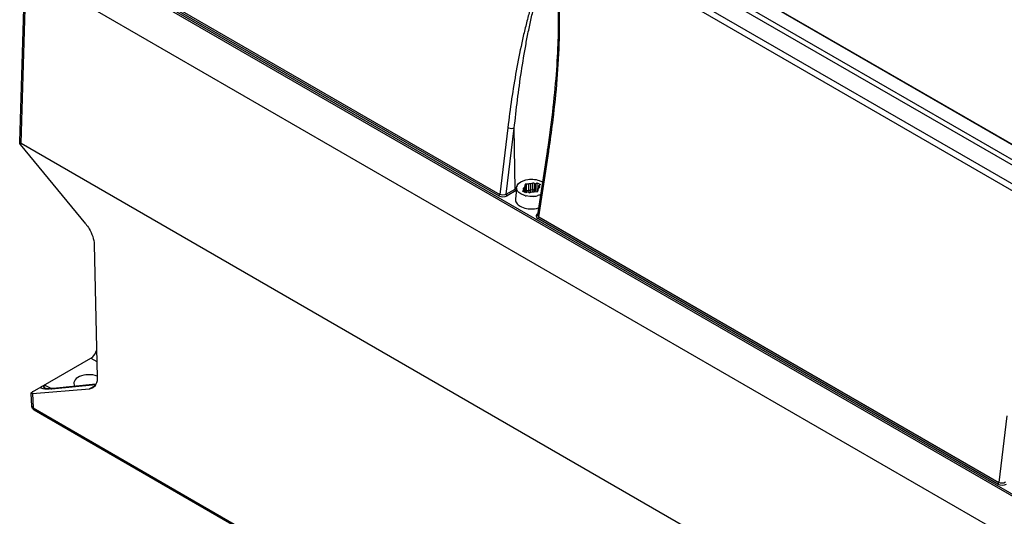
# Model space of a CAD drawing. Header units: inches. Extents: x 0 to 82.7, y 0 to 58.5.
# Tile 28 of 60: x 69.6 to 73.8, y 17.1 to 19.3. Entities that reach past the tile are written whole.
import ezdxf

# ---------------------------------------------------------------- set-up
doc = ezdxf.new("R2010")
doc.units = ezdxf.units.IN
doc.header["$LTSCALE"] = 4.547244
doc.header["$MEASUREMENT"] = 0
doc.layers.get('0').update_dxf_attribs({"linetype": 'CONTINUOUS'})

msp = doc.modelspace()

# ---------------------------------------------------------------- linework, layer by layer
at = {"color": 7, "linetype": 'CONTINUOUS'}
for p, q in [((75.524, 17.6652), (69.9489, 20.8839)), ((75.4936, 17.6599), (69.9303, 20.8718)), ((75.4033, 17.6028), (69.8473, 20.8105)), ((69.861, 20.8318), (75.417, 17.6241)), ((73.8951, 17.1699), (69.5964, 19.6517)), ((69.6005, 19.6581), (73.8992, 17.1763)), ((71.6061, 18.5081), (69.8523, 19.5206)), ((69.8564, 19.527), (71.6102, 18.5145)), ((69.5622, 18.7386), (69.5844, 19.4735)), ((69.5646, 19.4865), (73.9588, 16.9496)), ((69.5681, 18.7331), (69.5904, 19.4716)), ((72.683, 19.3689), (75.5026, 17.741)), ((75.5038, 17.7412), (72.6842, 19.3691)), ((71.8588, 19.1727), (71.8582, 19.1552)), ((71.8591, 19.1842), (71.8588, 19.1727)), ((71.8594, 19.1976), (71.8591, 19.1842)), ((71.8566, 19.1195), (71.8556, 19.1013)), ((71.8574, 19.1375), (71.8566, 19.1195)), ((71.8582, 19.1552), (71.8574, 19.1375)), ((71.8546, 19.0829), (71.8534, 19.0642)), ((71.8556, 19.1013), (71.8546, 19.0829)), ((71.8521, 19.0454), (71.8507, 19.0262)), ((71.8534, 19.0642), (71.8521, 19.0454)), ((71.8491, 19.0069), (71.8475, 18.9873)), ((71.8507, 19.0262), (71.8491, 19.0069)), ((71.8438, 18.9475), (71.8418, 18.9272)), ((71.8457, 18.9675), (71.8438, 18.9475)), ((71.8475, 18.9873), (71.8457, 18.9675)), ((71.8397, 18.9067), (71.8375, 18.8861)), ((71.8418, 18.9272), (71.8397, 18.9067)), ((71.8351, 18.8651), (71.8326, 18.844)), ((71.8375, 18.8861), (71.8351, 18.8651)), ((71.83, 18.8227), (71.8273, 18.8011)), ((71.8326, 18.844), (71.83, 18.8227)), ((71.6447, 18.7988), (71.6102, 18.5145)), ((71.6383, 18.5154), (71.6724, 18.7963)), ((71.6762, 18.5373), (71.6724, 18.7963)), ((71.8244, 18.7794), (71.8214, 18.7574)), ((71.8273, 18.8011), (71.8244, 18.7794)), ((69.5623, 18.7363), (69.5622, 18.7388)), ((71.8214, 18.7574), (71.8183, 18.7353)), ((69.8438, 18.3887), (69.5654, 18.7275)), ((69.5681, 18.7331), (75.3866, 15.3739)), ((71.8139, 18.706), (71.7717, 18.4273)), ((71.7773, 18.418), (71.8197, 18.6978)), ((71.8183, 18.7353), (71.8139, 18.706)), ((71.6383, 18.5154), (71.6762, 18.5373)), ((71.6806, 18.5303), (71.6424, 18.5083)), ((71.6817, 18.5368), (71.6772, 18.4948)), ((71.683, 18.5475), (71.6845, 18.5516)), ((71.7079, 18.5283), (71.7166, 18.5333)), ((71.7219, 18.5203), (71.7079, 18.5283)), ((71.7155, 18.5445), (71.7108, 18.5391)), ((71.7108, 18.5391), (71.7108, 18.5376)), ((71.7166, 18.5333), (71.7128, 18.5347)), ((71.7155, 18.5347), (71.7155, 18.5445)), ((71.7166, 18.5333), (71.7166, 18.5233)), ((71.7181, 18.555), (71.7176, 18.549)), ((71.7176, 18.549), (71.7176, 18.5224)), ((71.7176, 18.5224), (71.7181, 18.5274)), ((71.7341, 18.5585), (71.7237, 18.5582)), ((71.7237, 18.5582), (71.7237, 18.5316)), ((71.7237, 18.5316), (71.7341, 18.5319)), ((71.7238, 18.5296), (71.7237, 18.5316)), ((71.7341, 18.5319), (71.7341, 18.5585)), ((71.7402, 18.5327), (71.7414, 18.5334)), ((71.7512, 18.5625), (71.742, 18.5598)), ((71.742, 18.5598), (71.742, 18.5331)), ((71.742, 18.5331), (71.7512, 18.5358)), ((71.7512, 18.5358), (71.7509, 18.5249)), ((71.7512, 18.5358), (71.7512, 18.5625)), ((71.7583, 18.5284), (71.7588, 18.5327)), ((71.7588, 18.5327), (71.7589, 18.5346)), ((71.7589, 18.5613), (71.7589, 18.5346)), ((71.7589, 18.5613), (71.7613, 18.5591)), ((71.7589, 18.5346), (71.7613, 18.5325)), ((71.7612, 18.5304), (71.7603, 18.5259)), ((71.7613, 18.5325), (71.7612, 18.5304)), ((71.7613, 18.5591), (71.77, 18.5641)), ((71.7613, 18.5591), (71.7613, 18.5325)), ((71.77, 18.5262), (71.77, 18.5641)), ((71.77, 18.5641), (71.7839, 18.5561)), ((71.7737, 18.5294), (71.7742, 18.5354)), ((71.7839, 18.5561), (71.7752, 18.5511)), ((71.7752, 18.5511), (71.7752, 18.54)), ((71.7752, 18.5511), (71.779, 18.5497)), ((71.7763, 18.54), (71.7811, 18.5453)), ((71.779, 18.543), (71.779, 18.5497)), ((71.7067, 18.5133), (71.701, 18.5163)), ((71.7183, 18.5262), (71.7187, 18.5241)), ((71.7305, 18.5253), (71.7219, 18.5203)), ((71.733, 18.5231), (71.7305, 18.5253)), ((71.7406, 18.5219), (71.7498, 18.5246)), ((71.7577, 18.5259), (71.7681, 18.5262)), ((71.6972, 18.4643), (71.7034, 18.4611)), ((73.7358, 17.2786), (71.7732, 18.4116)), ((71.7773, 18.418), (73.7399, 17.285)), ((69.8802, 18.2999), (69.8932, 17.7338)), ((69.6169, 17.6722), (69.8662, 17.8162)), ((69.8662, 17.8162), (69.8916, 17.8015)), ((69.6686, 17.698), (69.6704, 17.6991)), ((69.6966, 17.6856), (69.6704, 17.6991)), ((69.6998, 17.6846), (69.8872, 17.7037)), ((69.8878, 17.7049), (69.7047, 17.6863)), ((69.86, 17.6852), (69.8848, 17.6996)), ((69.6136, 17.6111), (69.6111, 17.6651)), ((69.6165, 17.6653), (69.86, 17.6852)), ((69.6165, 17.6653), (69.6193, 17.6036)), ((69.6724, 17.6859), (69.6724, 17.6859)), ((69.6753, 17.6856), (69.6737, 17.6858)), ((69.6193, 17.6036), (75.3864, 14.274)), ((69.6193, 17.6036), (69.6195, 17.6016)), ((69.6234, 17.595), (75.3905, 14.2654)), ((73.7744, 17.5693), (73.7399, 17.285))]:
    msp.add_line(p, q, dxfattribs=at)
for points in [[(69.7047, 17.6863), (69.7012, 17.6859), (69.6971, 17.6856), (69.6934, 17.6854), (69.6899, 17.6852)], [(69.6737, 17.6858), (69.6728, 17.686), (69.6721, 17.6861), (69.6719, 17.6862), (69.672, 17.6861), (69.6724, 17.6859)], [(69.6899, 17.6852), (69.6868, 17.6851), (69.6839, 17.6851), (69.6813, 17.6851), (69.679, 17.6852), (69.677, 17.6854), (69.6753, 17.6856)]]:
    msp.add_lwpolyline(points, dxfattribs=at)
for centre, radius, start, end in [((69.4626, 19.243), 2.4033, 358.4531, 359.1602), ((67.4272, 19.3632), 4.4426, 351.3863, 351.6895), ((71.7251, 18.4526), 0.0978, 116.1561, 119.9573), ((71.7044, 18.5421), 0.022, 165.8848, 173.8478), ((71.9467, 18.5332), 0.2047, 180.0274, 180.7667), ((72.0454, 18.5346), 0.3034, 180.7839, 182.3036), ((71.7086, 18.537), 0.0505, 347.2445, 350.1248), ((71.7432, 18.5984), 0.0927, 255.0508, 257.1757), ((71.7463, 18.6106), 0.105, 275.0081, 278.9437), ((71.7473, 18.6043), 0.0987, 278.9446, 283.0582), ((71.7458, 18.5691), 0.1165, 263.2816, 267.1614), ((69.6366, 17.638), 0.0395, 119.9337, 122.782), ((69.6699, 17.9779), 0.2948, 274.9893, 275.8191), ((69.6331, 17.612), 0.0196, 182.6155, 189.1632), ((69.6267, 17.6007), 0.00664, 228.5557, 239.9509)]:
    msp.add_arc(centre, radius, start, end, dxfattribs=at)
msp.add_ellipse((69.857, 17.7091), major_axis=(0.064, 0.0014), ratio=0.562036, start_param=0.958794, end_param=3.484259, dxfattribs=at)
for points, knots in [([(71.8657, 19.2078), (71.8663, 19.2515), (71.8655, 19.318), (71.8576, 19.3954), (71.848, 19.4346), (71.8391, 19.4547), (71.8276, 19.4664), (71.8136, 19.4634), (71.8046, 19.4552), (71.7968, 19.4454), (71.7875, 19.4305), (71.7774, 19.4103), (71.7631, 19.3759), (71.7478, 19.3309), (71.7317, 19.2752), (71.7173, 19.2181), (71.6996, 19.1404), (71.6803, 19.0415), (71.6607, 18.9209), (71.6497, 18.8397), (71.6447, 18.7988)], [0, 0, 0, 0, 0.135335, 0.205087, 0.240909, 0.258771, 0.274116, 0.28618, 0.298522, 0.311502, 0.324945, 0.352738, 0.381336, 0.439989, 0.499906, 0.560679, 0.622105, 0.746476, 0.872509, 1, 1, 1, 1]), ([(71.6724, 18.7963), (71.6765, 18.8369), (71.6856, 18.9176), (71.7021, 19.0377), (71.7185, 19.1364), (71.7336, 19.2143), (71.746, 19.2716), (71.7577, 19.3186), (71.7681, 19.3554), (71.7765, 19.3823), (71.7859, 19.4084), (71.7949, 19.4291), (71.8034, 19.4444), (71.8106, 19.4544), (71.8184, 19.4615), (71.8272, 19.4621), (71.8359, 19.4558), (71.8418, 19.4428), (71.8484, 19.421), (71.853, 19.3929), (71.8564, 19.3596), (71.8604, 19.2946), (71.8603, 19.2406), (71.8594, 19.1976)], [0, 0, 0, 0, 0.126848, 0.25244, 0.376583, 0.437984, 0.498802, 0.558843, 0.588467, 0.617722, 0.64646, 0.674386, 0.687859, 0.700779, 0.712851, 0.719017, 0.726531, 0.74428, 0.762328, 0.797652, 0.832247, 0.866363, 1, 1, 1, 1]), ([(71.8231, 18.7211), (71.8286, 18.7583), (71.8487, 18.91), (71.862, 19.0628), (71.8651, 19.1782)], [0, 0, 0, 0, 0.246008, 1, 1, 1, 1]), ([(71.6724, 18.7963), (71.6704, 18.7955), (71.6611, 18.7938), (71.6511, 18.7953), (71.6447, 18.7988)], [0, 0, 0, 0, 0.229599, 1, 1, 1, 1]), ([(69.5681, 18.7331), (69.5671, 18.7333), (69.5658, 18.7316), (69.5661, 18.7282), (69.5655, 18.7286)], [0, 0, 0, 0, 0.56305, 1, 1, 1, 1]), ([(71.8197, 18.6978), (71.8187, 18.6984), (71.816, 18.7002), (71.8136, 18.7037), (71.8139, 18.706)], [0, 0, 0, 0, 0.318437, 1, 1, 1, 1]), ([(71.6845, 18.5516), (71.6907, 18.5653), (71.7267, 18.5818), (71.7612, 18.5798), (71.779, 18.5735)], [0, 0, 0, 0, 0.442174, 1, 1, 1, 1]), ([(71.701, 18.5163), (71.698, 18.518), (71.6885, 18.5243), (71.6816, 18.5364), (71.6825, 18.5445)], [0, 0, 0, 0, 0.298517, 1, 1, 1, 1]), ([(71.7108, 18.5391), (71.7106, 18.5389), (71.7102, 18.5384), (71.71, 18.5379), (71.7099, 18.5376)], [0, 0, 0, 0, 0.502473, 1, 1, 1, 1]), ([(71.7099, 18.5376), (71.7099, 18.5372), (71.7103, 18.5357), (71.7118, 18.5358), (71.7126, 18.5358)], [0, 0, 0, 0, 0.364932, 1, 1, 1, 1]), ([(71.7181, 18.5283), (71.7183, 18.5296), (71.7201, 18.5315), (71.7221, 18.531), (71.7227, 18.5307)], [0, 0, 0, 0, 0.653218, 1, 1, 1, 1]), ([(71.7237, 18.5582), (71.7225, 18.5582), (71.721, 18.5581), (71.7187, 18.5569), (71.7194, 18.5559), (71.7197, 18.5557)], [0, 0, 0, 0, 0.598561, 0.795234, 1, 1, 1, 1]), ([(71.7681, 18.5262), (71.7693, 18.5262), (71.7709, 18.5263), (71.7731, 18.5275), (71.7725, 18.5285), (71.7721, 18.5288)], [0, 0, 0, 0, 0.598561, 0.795234, 1, 1, 1, 1]), ([(71.7742, 18.5354), (71.7743, 18.5359), (71.7744, 18.537), (71.7749, 18.538), (71.7752, 18.5384)], [0, 0, 0, 0, 0.486718, 1, 1, 1, 1]), ([(71.7752, 18.5384), (71.7754, 18.5387), (71.7759, 18.5391), (71.7765, 18.5395), (71.7768, 18.5396)], [0, 0, 0, 0, 0.456486, 1, 1, 1, 1]), ([(71.7819, 18.5468), (71.782, 18.5473), (71.7816, 18.5487), (71.78, 18.5486), (71.7792, 18.5486)], [0, 0, 0, 0, 0.364932, 1, 1, 1, 1]), ([(71.7811, 18.5453), (71.7812, 18.5455), (71.7816, 18.546), (71.7818, 18.5465), (71.7819, 18.5468)], [0, 0, 0, 0, 0.502473, 1, 1, 1, 1]), ([(71.6772, 18.4948), (71.6765, 18.4892), (71.6806, 18.4759), (71.6911, 18.4678), (71.6972, 18.4643)], [0, 0, 0, 0, 0.447664, 1, 1, 1, 1]), ([(71.7773, 18.418), (71.7763, 18.4186), (71.7733, 18.4206), (71.7713, 18.4246), (71.7717, 18.4272)], [0, 0, 0, 0, 0.294528, 1, 1, 1, 1]), ([(69.8438, 18.3887), (69.8492, 18.3821), (69.8677, 18.3557), (69.8797, 18.3236), (69.8802, 18.2999)], [0, 0, 0, 0, 0.26423, 1, 1, 1, 1]), ([(69.8662, 17.8162), (69.8689, 17.8177), (69.8798, 17.826), (69.8873, 17.8383), (69.8906, 17.8483)], [0, 0, 0, 0, 0.229607, 1, 1, 1, 1]), ([(69.8932, 17.7338), (69.8933, 17.7289), (69.8926, 17.7127), (69.8841, 17.6953), (69.8741, 17.6895)], [0, 0, 0, 0, 0.297856, 1, 1, 1, 1]), ([(69.6623, 17.6845), (69.6595, 17.6851), (69.6552, 17.6857), (69.6526, 17.6909), (69.6543, 17.6933), (69.6552, 17.6943)], [0, 0, 0, 0, 0.537223, 0.72717, 1, 1, 1, 1]), ([(69.6655, 17.6936), (69.6655, 17.694), (69.6657, 17.6948), (69.6661, 17.6955), (69.6663, 17.6958)], [0, 0, 0, 0, 0.456146, 1, 1, 1, 1]), ([(69.6663, 17.6958), (69.6666, 17.6962), (69.6673, 17.697), (69.6682, 17.6977), (69.6686, 17.698)], [0, 0, 0, 0, 0.453697, 1, 1, 1, 1]), ([(69.611, 17.6668), (69.611, 17.6671), (69.6118, 17.6691), (69.6137, 17.6703), (69.6152, 17.6712)], [0, 0, 0, 0, 0.142782, 1, 1, 1, 1]), ([(69.6165, 17.6653), (69.6157, 17.6653), (69.6141, 17.6651), (69.6111, 17.6656), (69.611, 17.6668)], [0, 0, 0, 0, 0.39004, 1, 1, 1, 1]), ([(69.6811, 17.6834), (69.6793, 17.6834), (69.673, 17.6833), (69.6667, 17.6837), (69.6623, 17.6845)], [0, 0, 0, 0, 0.281671, 1, 1, 1, 1])]:
    msp.add_open_spline(points, degree=3, knots=knots, dxfattribs=at)
for points in [[(69.5654, 18.7275), (69.5638, 18.7302), (69.5627, 18.7332), (69.5623, 18.7363)], [(71.779, 18.5735), (71.7831, 18.5721), (71.7871, 18.5703), (71.7909, 18.5682)], [(71.6804, 18.5302), (71.6786, 18.5313), (71.6758, 18.5343), (71.6773, 18.5358)], [(71.7176, 18.549), (71.7175, 18.5474), (71.7165, 18.5455), (71.715, 18.5448)], [(71.7254, 18.5224), (71.7246, 18.5247), (71.7241, 18.5271), (71.7238, 18.5296)], [(71.7341, 18.5319), (71.7362, 18.5319), (71.7383, 18.532), (71.7402, 18.5327)], [(71.7341, 18.5319), (71.7341, 18.5285), (71.7346, 18.5251), (71.7355, 18.5219)], [(71.742, 18.5598), (71.7396, 18.559), (71.7369, 18.5584), (71.7344, 18.559)], [(71.7512, 18.5358), (71.7531, 18.5364), (71.7574, 18.5367), (71.7571, 18.5347)], [(71.7589, 18.5613), (71.7574, 18.5626), (71.7542, 18.5636), (71.753, 18.562)], [(71.6061, 18.5081), (71.6078, 18.5091), (71.6102, 18.5116), (71.6091, 18.5132)], [(71.6061, 18.5081), (71.6166, 18.5021), (71.6319, 18.5022), (71.6424, 18.5083)], [(71.6383, 18.5154), (71.6304, 18.5104), (71.6183, 18.5098), (71.6102, 18.5145)], [(71.6383, 18.5154), (71.6383, 18.5133), (71.6396, 18.5094), (71.6416, 18.51)], [(71.7192, 18.5089), (71.715, 18.51), (71.7107, 18.5115), (71.7067, 18.5133)], [(71.7555, 18.5059), (71.7446, 18.505), (71.7333, 18.5056), (71.7226, 18.5081)], [(71.733, 18.5231), (71.7344, 18.5218), (71.7376, 18.5208), (71.7389, 18.5224)], [(71.7498, 18.5246), (71.7523, 18.5254), (71.755, 18.526), (71.7575, 18.5254)], [(71.7848, 18.5132), (71.7799, 18.511), (71.7748, 18.5094), (71.7696, 18.5082)], [(71.7034, 18.4611), (71.7124, 18.457), (71.7223, 18.4546), (71.7321, 18.4534)], [(71.74, 18.4528), (71.7521, 18.4521), (71.7645, 18.4534), (71.7762, 18.4567)], [(71.766, 18.424), (71.7655, 18.4221), (71.7658, 18.42), (71.7666, 18.4182)], [(71.7724, 18.432), (71.7695, 18.4301), (71.7668, 18.4273), (71.766, 18.424)], [(71.7666, 18.4182), (71.7679, 18.4154), (71.7705, 18.4132), (71.7732, 18.4116)], [(71.7773, 18.418), (71.777, 18.4161), (71.7758, 18.4126), (71.7739, 18.4132)], [(69.6552, 17.6943), (69.6598, 17.697), (69.6651, 17.6986), (69.6704, 17.6991)], [(69.6724, 17.6859), (69.6693, 17.6875), (69.6652, 17.6902), (69.6655, 17.6936)], [(69.7047, 17.6863), (69.703, 17.6861), (69.7013, 17.6855), (69.6998, 17.6846)], [(69.8741, 17.6895), (69.8698, 17.6871), (69.8649, 17.6856), (69.86, 17.6852)], [(69.6955, 17.6842), (69.6907, 17.6838), (69.6859, 17.6835), (69.6811, 17.6834)], [(69.6136, 17.6111), (69.6137, 17.608), (69.6165, 17.6051), (69.6193, 17.6036)], [(69.6234, 17.595), (69.6185, 17.5978), (69.6147, 17.6034), (69.6138, 17.6089)], [(69.6195, 17.6016), (69.6198, 17.5995), (69.6207, 17.5972), (69.6223, 17.5958)], [(73.7358, 17.2786), (73.7375, 17.2796), (73.7399, 17.282), (73.7388, 17.2837)], [(73.7358, 17.2786), (73.7463, 17.2725), (73.7616, 17.2727), (73.7721, 17.2787)], [(73.7679, 17.2859), (73.76, 17.2808), (73.748, 17.2802), (73.7399, 17.285)]]:
    msp.add_open_spline(points, degree=3, dxfattribs=at)

doc.saveas('drawing.dxf')
